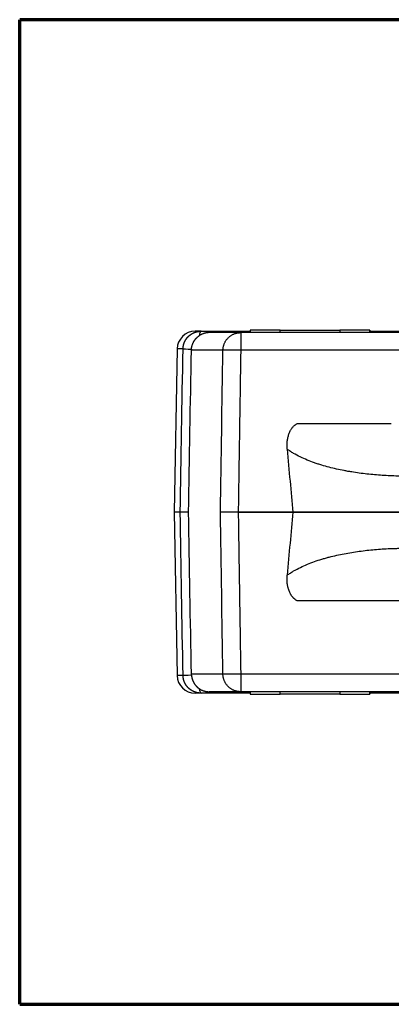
# Model space of a CAD drawing. Header units: millimetres. Extents: x 20 to 400, y 20 to 277.
# Tile 11 of 19: x 116 to 147, y 195 to 277. Entities that reach past the tile are written whole.
import ezdxf

# ---------------------------------------------------------------- set-up
doc = ezdxf.new("R2010")
doc.units = ezdxf.units.MM
doc.layers.add('1', color=7, linetype='Continuous', true_color=0xffffff)

msp = doc.modelspace()

# ---------------------------------------------------------------- linework, layer by layer
at = {"layer": '1', "color": 8, "linetype": 'Continuous', "lineweight": 70}
for p, q in [((116.25, 194.667), (116.25, 277)), ((207.5, 277), (116.25, 277)), ((116.25, 194.667), (207.5, 194.667))]:
    msp.add_line(p, q, dxfattribs=at)
at = {"layer": '1', "color": 18, "linetype": 'Continuous', "lineweight": 25}
for p, q in [((138.017, 251.031), (135.518, 251.031)), ((135.518, 251.031), (135.518, 250.831)), ((138.017, 251.031), (143.017, 251.031)), ((138.017, 250.831), (138.017, 251.031)), ((145.518, 251.031), (143.017, 251.031)), ((143.017, 251.031), (143.017, 250.831)), ((145.518, 251.031), (145.519, 251.031)), ((145.518, 250.831), (145.518, 251.031)), ((145.519, 251.031), (145.519, 250.831)), ((129.41, 249.472), (129.172, 235.818)), ((129.902, 249.472), (129.41, 249.472)), ((133.234, 249.357), (130.6, 249.357)), ((129.172, 235.818), (129.41, 222.163)), ((129.661, 235.818), (129.172, 235.818)), ((129.661, 235.818), (129.172, 235.818)), ((134.513, 235.818), (134.721, 235.818)), ((139.075, 235.818), (134.513, 235.818)), ((134.721, 235.818), (139.075, 235.818)), ((139.075, 235.818), (148.494, 235.818)), ((148.494, 235.818), (139.075, 235.818)), ((148.494, 228.393), (147.307, 228.393)), ((129.902, 222.163), (129.41, 222.163)), ((133.234, 222.278), (130.6, 222.278)), ((189.012, 222.278), (134.721, 222.278)), ((135.518, 220.805), (135.518, 220.605)), ((138.017, 220.605), (138.017, 220.805)), ((143.017, 220.805), (143.017, 220.605)), ((145.518, 220.605), (145.518, 220.805)), ((145.519, 220.805), (145.519, 220.605)), ((135.518, 220.605), (138.017, 220.605)), ((143.017, 220.605), (138.017, 220.605)), ((143.017, 220.605), (145.518, 220.605)), ((145.519, 220.605), (145.518, 220.605))]:
    msp.add_line(p, q, dxfattribs=at)
for centre, start, end in [((130.91, 249.446), 90, 179), ((130.91, 222.189), 181, 270)]:
    msp.add_arc(centre, 1.5, start, end, dxfattribs=at)
for centre, major_axis, ratio, start_param, end_param in [((131.403, 249.746), (0, -1.2), 0.172744, 3.141593, 3.949996), ((131.1, 249.451), (-1.2, 0.021), 0.003125, 0.050606, 1.145837), ((148.503, 3049.033), (0.009, 2864.505), 0.017455, 2.942544, 2.952072), ((148.503, -2577.385), (-0.009, 2864.493), 0.017455, 0.189521, 0.19905), ((131.1, 222.184), (1.2, 0.021), 0.003125, 1.995755, 3.090986), ((131.403, 221.889), (0, 1.2), 0.172744, 2.333189, 3.141593)]:
    msp.add_ellipse(centre, major_axis=major_axis, ratio=ratio, start_param=start_param, end_param=end_param, dxfattribs=at)
for points, knots in [([(129.902, 249.472), (129.902, 249.479), (129.902, 249.492), (129.903, 249.512), (129.904, 249.532), (129.905, 249.553), (129.907, 249.573), (129.909, 249.594), (129.911, 249.615), (129.913, 249.636), (129.916, 249.657), (129.919, 249.678), (129.923, 249.699), (129.927, 249.721), (129.931, 249.743), (129.935, 249.764), (129.94, 249.786), (129.946, 249.808), (129.951, 249.83), (129.957, 249.852), (129.964, 249.874), (129.971, 249.897), (129.978, 249.919), (129.986, 249.941), (129.994, 249.964), (130.002, 249.986), (130.011, 250.009), (130.02, 250.031), (130.03, 250.054), (130.04, 250.076), (130.051, 250.099), (130.062, 250.121), (130.074, 250.144), (130.086, 250.166), (130.098, 250.188), (130.111, 250.211), (130.125, 250.233), (130.138, 250.255), (130.153, 250.277), (130.168, 250.299), (130.183, 250.321), (130.199, 250.343), (130.215, 250.364), (130.232, 250.385), (130.25, 250.407), (130.268, 250.428), (130.286, 250.449), (130.305, 250.469), (130.324, 250.49), (130.344, 250.51), (130.365, 250.53), (130.385, 250.549), (130.407, 250.569), (130.429, 250.588), (130.451, 250.606), (130.474, 250.625), (130.498, 250.643), (130.522, 250.661), (130.546, 250.678), (130.571, 250.695), (130.596, 250.711), (130.622, 250.727), (130.649, 250.743), (130.675, 250.758), (130.703, 250.773), (130.73, 250.787), (130.759, 250.801), (130.787, 250.814), (130.816, 250.827), (130.846, 250.839), (130.876, 250.851), (130.906, 250.862), (130.937, 250.872), (130.968, 250.882), (131, 250.891), (131.032, 250.9), (131.064, 250.907), (131.097, 250.915), (131.129, 250.921), (131.163, 250.927), (131.196, 250.932), (131.23, 250.936), (131.264, 250.94), (131.299, 250.943), (131.333, 250.945), (131.368, 250.946), (131.391, 250.946), (131.403, 250.946)], [0, 0, 0, 0, 0.008518, 0.017112, 0.025784, 0.034533, 0.04336, 0.052263, 0.061244, 0.070302, 0.079437, 0.08865, 0.097939, 0.107306, 0.116751, 0.126272, 0.135871, 0.145547, 0.1553, 0.165131, 0.175039, 0.185024, 0.195086, 0.205226, 0.215443, 0.225737, 0.236109, 0.246558, 0.257084, 0.267688, 0.278369, 0.289127, 0.299962, 0.310875, 0.321866, 0.332933, 0.344078, 0.355301, 0.3666, 0.377977, 0.389432, 0.400963, 0.412572, 0.424259, 0.436023, 0.447864, 0.459783, 0.471779, 0.483852, 0.496003, 0.508231, 0.520536, 0.532919, 0.54538, 0.557917, 0.570532, 0.583225, 0.595995, 0.608842, 0.621767, 0.634769, 0.647848, 0.661005, 0.67424, 0.687552, 0.700941, 0.714407, 0.727951, 0.741573, 0.755272, 0.769048, 0.782902, 0.796833, 0.810841, 0.824927, 0.839091, 0.853332, 0.86765, 0.882046, 0.896519, 0.91107, 0.925698, 0.940403, 0.955186, 0.970047, 0.984985, 1, 1, 1, 1]), ([(130.605, 249.457), (130.606, 249.463), (130.607, 249.475), (130.609, 249.493), (130.611, 249.512), (130.613, 249.53), (130.616, 249.548), (130.619, 249.566), (130.622, 249.584), (130.625, 249.603), (130.629, 249.621), (130.632, 249.639), (130.636, 249.657), (130.64, 249.676), (130.645, 249.694), (130.65, 249.713), (130.655, 249.732), (130.66, 249.751), (130.666, 249.77), (130.678, 249.808), (130.698, 249.865), (130.729, 249.942), (130.766, 250.02), (130.799, 250.08), (130.824, 250.122), (130.839, 250.146), (130.855, 250.17), (130.871, 250.194), (130.888, 250.218), (130.906, 250.242), (130.924, 250.266), (130.944, 250.289), (130.963, 250.313), (130.984, 250.336), (131.005, 250.36), (131.027, 250.383), (131.049, 250.405), (131.072, 250.428), (131.096, 250.45), (131.121, 250.472), (131.146, 250.494), (131.172, 250.515), (131.198, 250.535), (131.225, 250.555), (131.244, 250.568), (131.253, 250.575)], [0, 0, 0, 0, 0.013705, 0.027333, 0.040902, 0.054433, 0.067945, 0.081457, 0.094987, 0.108555, 0.122178, 0.135876, 0.149667, 0.163568, 0.177598, 0.191775, 0.206115, 0.220637, 0.235358, 0.250295, 0.308986, 0.369791, 0.433345, 0.500208, 0.521072, 0.542199, 0.563596, 0.585269, 0.607224, 0.629468, 0.652006, 0.674841, 0.697979, 0.721424, 0.745177, 0.769242, 0.793621, 0.818315, 0.843326, 0.868653, 0.894296, 0.920255, 0.946527, 0.973109, 1, 1, 1, 1]), ([(132.08, 250.831), (132.075, 250.831), (132.067, 250.831), (132.054, 250.83), (132.041, 250.83), (132.027, 250.83), (132.014, 250.829), (132.001, 250.829), (131.988, 250.828), (131.974, 250.827), (131.961, 250.826), (131.947, 250.825), (131.934, 250.824), (131.92, 250.822), (131.907, 250.821), (131.893, 250.819), (131.879, 250.817), (131.866, 250.815), (131.84, 250.811), (131.8, 250.805), (131.747, 250.793), (131.692, 250.779), (131.634, 250.763), (131.573, 250.742), (131.506, 250.715), (131.449, 250.689), (131.404, 250.666), (131.373, 250.65), (131.342, 250.632), (131.312, 250.614), (131.282, 250.595), (131.263, 250.581), (131.253, 250.575)], [0, 0, 0, 0, 0.014315, 0.028657, 0.04303, 0.057438, 0.071887, 0.086382, 0.100926, 0.115526, 0.130185, 0.144908, 0.159699, 0.174564, 0.189505, 0.204529, 0.219638, 0.234837, 0.250131, 0.30677, 0.367162, 0.431452, 0.499762, 0.571751, 0.655054, 0.749715, 0.791325, 0.832976, 0.874669, 0.916404, 0.958181, 1, 1, 1, 1]), ([(134.721, 250.831), (134.721, 250.831), (134.721, 250.821), (134.721, 250.784), (134.721, 250.756), (134.721, 250.682), (134.721, 250.637), (134.721, 250.53), (134.721, 250.469), (134.721, 250.332), (134.721, 250.258), (134.721, 250.097), (134.721, 250.012), (134.721, 249.834), (134.721, 249.741), (134.721, 249.551), (134.721, 249.454), (134.721, 249.357)], [0, 0, 0, 0, 0.125, 0.125, 0.25, 0.25, 0.375, 0.375, 0.5, 0.5, 0.625, 0.625, 0.75, 0.75, 0.875, 0.875, 1, 1, 1, 1]), ([(138.608, 241.087), (138.597, 241.209), (138.592, 241.331), (138.596, 241.552), (138.602, 241.652), (138.625, 241.854), (138.642, 241.956), (138.686, 242.155), (138.714, 242.252), (138.78, 242.438), (138.818, 242.528), (138.881, 242.65), (138.9, 242.684), (138.961, 242.786), (139.006, 242.852), (139.103, 242.971), (139.154, 243.025), (139.251, 243.111), (139.296, 243.145), (139.379, 243.196), (139.416, 243.215), (139.489, 243.241), (139.525, 243.243), (139.805, 243.243), (140.05, 243.243), (140.574, 243.243), (140.853, 243.243), (141.524, 243.243), (141.916, 243.243), (143.974, 243.243), (145.64, 243.243), (147.307, 243.243)], [0, 0, 0, 0, 0.034721, 0.034721, 0.062984, 0.062984, 0.092565, 0.092565, 0.121394, 0.121394, 0.149101, 0.149101, 0.160256, 0.160256, 0.182822, 0.182822, 0.203759, 0.203759, 0.219624, 0.219624, 0.231382, 0.231382, 0.241675, 0.241675, 0.313508, 0.313508, 0.395613, 0.395613, 0.51054, 0.51054, 1, 1, 1, 1]), ([(148.494, 238.833), (148.062, 238.833), (147.631, 238.842), (146.771, 238.878), (146.342, 238.906), (145.486, 238.98), (145.059, 239.027), (144.421, 239.113), (144.209, 239.145), (143.89, 239.197), (143.784, 239.215), (143.572, 239.252), (143.467, 239.272), (142.939, 239.373), (142.52, 239.466), (141.899, 239.629), (141.693, 239.687), (141.385, 239.78), (141.283, 239.812), (141.08, 239.879), (140.978, 239.913), (140.677, 240.02), (140.478, 240.096), (140.086, 240.258), (139.892, 240.344), (139.512, 240.53), (139.325, 240.629), (139.051, 240.791), (138.961, 240.847), (138.782, 240.963), (138.694, 241.024), (138.608, 241.087)], [0, 0, 0, 0, 0.125, 0.125, 0.25, 0.25, 0.375, 0.375, 0.4375, 0.4375, 0.46875, 0.46875, 0.5, 0.5, 0.625, 0.625, 0.6875, 0.6875, 0.71875, 0.71875, 0.75, 0.75, 0.8125, 0.8125, 0.875, 0.875, 0.9375, 0.9375, 0.96875, 0.96875, 1, 1, 1, 1]), ([(130.361, 235.818), (130.356, 235.818), (130.346, 235.818), (130.331, 235.818), (130.317, 235.818), (130.302, 235.818), (130.287, 235.818), (130.273, 235.818), (130.259, 235.818), (130.245, 235.818), (130.231, 235.818), (130.217, 235.818), (130.204, 235.818), (130.19, 235.817), (130.177, 235.817), (130.164, 235.817), (130.151, 235.817), (130.138, 235.817), (130.125, 235.817), (130.112, 235.817), (130.1, 235.817), (130.088, 235.817), (130.076, 235.817), (130.064, 235.817), (130.052, 235.817), (130.041, 235.817), (130.03, 235.817), (130.018, 235.817), (130.007, 235.817), (129.997, 235.817), (129.986, 235.817), (129.976, 235.817), (129.965, 235.817), (129.955, 235.817), (129.946, 235.817), (129.936, 235.817), (129.926, 235.817), (129.917, 235.817), (129.908, 235.817), (129.899, 235.817), (129.89, 235.817), (129.882, 235.817), (129.874, 235.817), (129.865, 235.817), (129.857, 235.817), (129.85, 235.817), (129.842, 235.817), (129.835, 235.817), (129.827, 235.817), (129.82, 235.817), (129.813, 235.817), (129.807, 235.817), (129.8, 235.817), (129.794, 235.817), (129.788, 235.817), (129.782, 235.817), (129.776, 235.817), (129.77, 235.817), (129.765, 235.817), (129.759, 235.817), (129.754, 235.817), (129.749, 235.817), (129.744, 235.817), (129.74, 235.817), (129.735, 235.817), (129.731, 235.817), (129.727, 235.817), (129.723, 235.817), (129.719, 235.817), (129.715, 235.817), (129.711, 235.817), (129.708, 235.817), (129.705, 235.817), (129.701, 235.817), (129.698, 235.817), (129.695, 235.817), (129.693, 235.817), (129.69, 235.817), (129.688, 235.817), (129.685, 235.817), (129.683, 235.817), (129.681, 235.817), (129.679, 235.817), (129.677, 235.817), (129.675, 235.818), (129.673, 235.818), (129.672, 235.818), (129.67, 235.818), (129.669, 235.818), (129.667, 235.818), (129.666, 235.818), (129.665, 235.818), (129.664, 235.818), (129.663, 235.818), (129.663, 235.818), (129.662, 235.818), (129.661, 235.818), (129.661, 235.818), (129.661, 235.818)], [0, 0, 0, 0, 0.012558, 0.025103, 0.037635, 0.050151, 0.06265, 0.07513, 0.087591, 0.100031, 0.112448, 0.124841, 0.13721, 0.149551, 0.161865, 0.17415, 0.186404, 0.198626, 0.210816, 0.222971, 0.23509, 0.247173, 0.259218, 0.271224, 0.28319, 0.295115, 0.306997, 0.318835, 0.330629, 0.342378, 0.354079, 0.365734, 0.377339, 0.388895, 0.400401, 0.411855, 0.423257, 0.434606, 0.445901, 0.457142, 0.468327, 0.479455, 0.490527, 0.501541, 0.512497, 0.523394, 0.534231, 0.545008, 0.555724, 0.566379, 0.576972, 0.587503, 0.59797, 0.608375, 0.618715, 0.628991, 0.639203, 0.64935, 0.659431, 0.669447, 0.679397, 0.68928, 0.699097, 0.708847, 0.71853, 0.728146, 0.737695, 0.747176, 0.756589, 0.765935, 0.775212, 0.784422, 0.793563, 0.802636, 0.811641, 0.820577, 0.829445, 0.838245, 0.846976, 0.85564, 0.864234, 0.872761, 0.88122, 0.88961, 0.897933, 0.906187, 0.914374, 0.922493, 0.930545, 0.93853, 0.946447, 0.954297, 0.96208, 0.969797, 0.977447, 0.985031, 0.992548, 1, 1, 1, 1]), ([(133.577, 235.818), (133.571, 235.818), (133.561, 235.818), (133.545, 235.818), (133.53, 235.818), (133.514, 235.818), (133.499, 235.818), (133.483, 235.818), (133.468, 235.818), (133.453, 235.818), (133.438, 235.818), (133.424, 235.818), (133.409, 235.818), (133.394, 235.818), (133.38, 235.818), (133.366, 235.817), (133.352, 235.817), (133.338, 235.817), (133.325, 235.817), (133.311, 235.817), (133.298, 235.817), (133.285, 235.817), (133.272, 235.817), (133.26, 235.817), (133.247, 235.817), (133.235, 235.817), (133.224, 235.817), (133.212, 235.817), (133.201, 235.817), (133.19, 235.817), (133.179, 235.817), (133.169, 235.817), (133.159, 235.817), (133.149, 235.817), (133.14, 235.817), (133.13, 235.817), (133.122, 235.817), (133.113, 235.817), (133.105, 235.817), (133.097, 235.817), (133.089, 235.818), (133.082, 235.818), (133.075, 235.818), (133.069, 235.818), (133.063, 235.818), (133.057, 235.818), (133.052, 235.818), (133.047, 235.818), (133.042, 235.818), (133.038, 235.818), (133.034, 235.818), (133.03, 235.818), (133.028, 235.818), (133.027, 235.818)], [0, 0, 0, 0, 0.017639, 0.035395, 0.053264, 0.071246, 0.089339, 0.107541, 0.125851, 0.144266, 0.162784, 0.181403, 0.200122, 0.218938, 0.23785, 0.256853, 0.275948, 0.29513, 0.314398, 0.333748, 0.35318, 0.372689, 0.392273, 0.411931, 0.431657, 0.451451, 0.471309, 0.491228, 0.511205, 0.531238, 0.551323, 0.571457, 0.591638, 0.611861, 0.632124, 0.652424, 0.672758, 0.693122, 0.713513, 0.733927, 0.754363, 0.774815, 0.795282, 0.81576, 0.836244, 0.856733, 0.877223, 0.897711, 0.918193, 0.938666, 0.959127, 0.979573, 1, 1, 1, 1]), ([(134.513, 235.818), (134.507, 235.818), (134.495, 235.818), (134.477, 235.818), (134.459, 235.818), (134.44, 235.818), (134.422, 235.818), (134.404, 235.818), (134.385, 235.818), (134.367, 235.818), (134.349, 235.818), (134.331, 235.818), (134.313, 235.818), (134.295, 235.818), (134.277, 235.818), (134.259, 235.818), (134.241, 235.818), (134.223, 235.818), (134.205, 235.818), (134.187, 235.818), (134.17, 235.818), (134.152, 235.818), (134.135, 235.818), (134.117, 235.817), (134.1, 235.817), (134.083, 235.817), (134.066, 235.817), (134.049, 235.817), (134.032, 235.817), (134.015, 235.817), (133.999, 235.817), (133.982, 235.817), (133.966, 235.817), (133.949, 235.817), (133.933, 235.817), (133.917, 235.817), (133.901, 235.817), (133.885, 235.818), (133.87, 235.818), (133.854, 235.818), (133.839, 235.818), (133.824, 235.818), (133.809, 235.818), (133.794, 235.818), (133.779, 235.818), (133.764, 235.818), (133.75, 235.818), (133.736, 235.818), (133.721, 235.818), (133.707, 235.818), (133.694, 235.818), (133.68, 235.818), (133.666, 235.818), (133.653, 235.818), (133.64, 235.818), (133.627, 235.818), (133.614, 235.818), (133.601, 235.818), (133.589, 235.818), (133.581, 235.818), (133.577, 235.818)], [0, 0, 0, 0, 0.018096, 0.036196, 0.054298, 0.072399, 0.090498, 0.108592, 0.126681, 0.144762, 0.162833, 0.180893, 0.198939, 0.21697, 0.234984, 0.252979, 0.270953, 0.288904, 0.306831, 0.324731, 0.342603, 0.360445, 0.378255, 0.396032, 0.413773, 0.431477, 0.449142, 0.466766, 0.484348, 0.501886, 0.519379, 0.536824, 0.554219, 0.571565, 0.588858, 0.606097, 0.62328, 0.640407, 0.657476, 0.674484, 0.691431, 0.708315, 0.725135, 0.741889, 0.758577, 0.775196, 0.791745, 0.808223, 0.824629, 0.840962, 0.85722, 0.873403, 0.889508, 0.905535, 0.921483, 0.937351, 0.953138, 0.968842, 0.984463, 1, 1, 1, 1]), ([(138.608, 230.548), (138.694, 230.611), (138.782, 230.672), (138.917, 230.76), (138.962, 230.789), (139.054, 230.845), (139.1, 230.873), (139.331, 231.009), (139.519, 231.109), (139.902, 231.295), (140.096, 231.382), (140.489, 231.544), (140.688, 231.62), (141.09, 231.761), (141.293, 231.827), (141.601, 231.921), (141.704, 231.951), (141.91, 232.009), (142.014, 232.037), (142.325, 232.118), (142.533, 232.168), (142.95, 232.261), (143.159, 232.305), (143.789, 232.425), (144.21, 232.493), (145.058, 232.608), (145.483, 232.655), (146.339, 232.729), (146.768, 232.757), (147.307, 232.78), (147.415, 232.784), (147.631, 232.79), (147.954, 232.799), (148.278, 232.802), (148.494, 232.802)], [0, 0, 0, 0, 0.03125, 0.03125, 0.046875, 0.046875, 0.0625, 0.0625, 0.125, 0.125, 0.1875, 0.1875, 0.25, 0.25, 0.3125, 0.3125, 0.34375, 0.34375, 0.375, 0.375, 0.4375, 0.4375, 0.5, 0.5, 0.625, 0.625, 0.75, 0.75, 0.875, 0.875, 0.90625, 0.90625, 0.9375, 1, 1, 1, 1]), ([(139.504, 228.393), (139.498, 228.394), (139.492, 228.395), (139.484, 228.397), (139.482, 228.397), (139.479, 228.398), (139.474, 228.4), (139.47, 228.401), (139.454, 228.406), (139.442, 228.411), (139.406, 228.426), (139.382, 228.438), (139.337, 228.465), (139.315, 228.479), (139.273, 228.509), (139.252, 228.525), (139.192, 228.575), (139.154, 228.611), (139.101, 228.669), (139.084, 228.688), (139.05, 228.729), (139.034, 228.749), (138.988, 228.811), (138.959, 228.854), (138.918, 228.921), (138.905, 228.943), (138.879, 228.989), (138.867, 229.012), (138.808, 229.128), (138.769, 229.224), (138.719, 229.371), (138.697, 229.445), (138.678, 229.521), (138.666, 229.571), (138.66, 229.597), (138.634, 229.724), (138.619, 229.827), (138.599, 230.032), (138.594, 230.135), (138.594, 230.341), (138.599, 230.444), (138.608, 230.548)], [0, 0, 0, 0, 0.007813, 0.007813, 0.009766, 0.009766, 0.011719, 0.015625, 0.015625, 0.03125, 0.03125, 0.0625, 0.0625, 0.09375, 0.09375, 0.125, 0.125, 0.1875, 0.1875, 0.21875, 0.21875, 0.25, 0.25, 0.3125, 0.3125, 0.34375, 0.34375, 0.375, 0.375, 0.5, 0.5, 0.5625, 0.59375, 0.59375, 0.625, 0.625, 0.75, 0.75, 0.875, 0.875, 1, 1, 1, 1]), ([(147.307, 228.393), (145.613, 228.393), (143.919, 228.393), (141.325, 228.393), (140.425, 228.393), (139.518, 228.393), (139.511, 228.393), (139.504, 228.393)], [0, 0, 0, 0, 0.651341, 0.651341, 0.997437, 0.997437, 1, 1, 1, 1]), ([(131.403, 220.689), (131.396, 220.689), (131.383, 220.689), (131.363, 220.69), (131.343, 220.69), (131.323, 220.691), (131.304, 220.692), (131.284, 220.694), (131.265, 220.695), (131.246, 220.697), (131.227, 220.699), (131.208, 220.702), (131.189, 220.704), (131.171, 220.707), (131.153, 220.71), (131.134, 220.713), (131.116, 220.717), (131.099, 220.72), (131.081, 220.724), (131.063, 220.728), (131.046, 220.732), (131.029, 220.736), (131.012, 220.741), (130.995, 220.745), (130.978, 220.75), (130.962, 220.755), (130.946, 220.76), (130.93, 220.766), (130.914, 220.771), (130.898, 220.776), (130.882, 220.782), (130.867, 220.788), (130.852, 220.794), (130.837, 220.8), (130.822, 220.806), (130.807, 220.812), (130.793, 220.818), (130.779, 220.825), (130.764, 220.831), (130.75, 220.838), (130.737, 220.845), (130.723, 220.852), (130.71, 220.858), (130.697, 220.865), (130.684, 220.872), (130.671, 220.879), (130.658, 220.887), (130.646, 220.894), (130.633, 220.901), (130.621, 220.908), (130.609, 220.916), (130.598, 220.923), (130.586, 220.931), (130.574, 220.938), (130.563, 220.946), (130.552, 220.953), (130.541, 220.961), (130.531, 220.968), (130.52, 220.976), (130.51, 220.983), (130.499, 220.991), (130.489, 220.999), (130.479, 221.006), (130.47, 221.014), (130.46, 221.022), (130.451, 221.029), (130.441, 221.037), (130.432, 221.045), (130.423, 221.052), (130.415, 221.06), (130.406, 221.067), (130.398, 221.075), (130.389, 221.082), (130.381, 221.09), (130.373, 221.098), (130.365, 221.105), (130.349, 221.12), (130.326, 221.144), (130.295, 221.176), (130.266, 221.209), (130.237, 221.243), (130.21, 221.278), (130.184, 221.313), (130.159, 221.349), (130.135, 221.385), (130.113, 221.422), (130.091, 221.459), (130.071, 221.496), (130.052, 221.534), (130.034, 221.573), (130.017, 221.611), (130.001, 221.65), (129.987, 221.689), (129.974, 221.728), (129.962, 221.768), (129.951, 221.807), (129.941, 221.847), (129.932, 221.887), (129.924, 221.926), (129.918, 221.966), (129.912, 222.005), (129.908, 222.045), (129.905, 222.084), (129.903, 222.124), (129.902, 222.15), (129.902, 222.163)], [0, 0, 0, 0, 0.008624, 0.017193, 0.025708, 0.034169, 0.042576, 0.050928, 0.059226, 0.067469, 0.075658, 0.083793, 0.091874, 0.0999, 0.107872, 0.115789, 0.123652, 0.131461, 0.139216, 0.146916, 0.154562, 0.162153, 0.16969, 0.177173, 0.184602, 0.191976, 0.199296, 0.206561, 0.213773, 0.220929, 0.228032, 0.23508, 0.242074, 0.249014, 0.255899, 0.26273, 0.269506, 0.276228, 0.282896, 0.28951, 0.296069, 0.302574, 0.309025, 0.315421, 0.321763, 0.32805, 0.334284, 0.340462, 0.346587, 0.352657, 0.358673, 0.364635, 0.370542, 0.376395, 0.382194, 0.387938, 0.393628, 0.399264, 0.404845, 0.410372, 0.415845, 0.421263, 0.426627, 0.431937, 0.437192, 0.442393, 0.44754, 0.452632, 0.45767, 0.462654, 0.467583, 0.472459, 0.477279, 0.482046, 0.486758, 0.491416, 0.496019, 0.515227, 0.534345, 0.553374, 0.572313, 0.591162, 0.609921, 0.628591, 0.647172, 0.665662, 0.684064, 0.702375, 0.720598, 0.73873, 0.756774, 0.774727, 0.792592, 0.810367, 0.828053, 0.845649, 0.863156, 0.880574, 0.897902, 0.915141, 0.932291, 0.949352, 0.966324, 0.983207, 1, 1, 1, 1]), ([(130.605, 222.179), (130.605, 222.184), (130.604, 222.195), (130.603, 222.212), (130.602, 222.228), (130.601, 222.245), (130.6, 222.262), (130.6, 222.273), (130.6, 222.278)], [0, 0, 0, 0, 0.166829, 0.333558, 0.500213, 0.666821, 0.833408, 1, 1, 1, 1]), ([(130.605, 222.179), (130.606, 222.172), (130.607, 222.16), (130.609, 222.141), (130.611, 222.122), (130.613, 222.104), (130.616, 222.086), (130.619, 222.068), (130.622, 222.049), (130.625, 222.032), (130.628, 222.014), (130.632, 221.996), (130.636, 221.979), (130.64, 221.961), (130.644, 221.944), (130.648, 221.927), (130.653, 221.91), (130.657, 221.893), (130.662, 221.877), (130.667, 221.86), (130.672, 221.844), (130.678, 221.828), (130.683, 221.812), (130.689, 221.796), (130.694, 221.78), (130.7, 221.765), (130.706, 221.749), (130.712, 221.734), (130.719, 221.719), (130.725, 221.704), (130.732, 221.689), (130.738, 221.675), (130.745, 221.66), (130.752, 221.646), (130.759, 221.632), (130.766, 221.618), (130.773, 221.604), (130.78, 221.591), (130.787, 221.577), (130.795, 221.564), (130.802, 221.551), (130.814, 221.53), (130.83, 221.503), (130.852, 221.469), (130.874, 221.437), (130.897, 221.405), (130.921, 221.374), (130.945, 221.344), (130.969, 221.315), (130.994, 221.287), (131.019, 221.261), (131.044, 221.235), (131.069, 221.21), (131.095, 221.185), (131.121, 221.162), (131.147, 221.14), (131.174, 221.119), (131.2, 221.098), (131.226, 221.079), (131.244, 221.066), (131.253, 221.06)], [0, 0, 0, 0, 0.01393, 0.027786, 0.041568, 0.055275, 0.068908, 0.082467, 0.095953, 0.109364, 0.122702, 0.135966, 0.149156, 0.162274, 0.175317, 0.188288, 0.201185, 0.21401, 0.226762, 0.239441, 0.252047, 0.264581, 0.277042, 0.289432, 0.301749, 0.313994, 0.326167, 0.338269, 0.350299, 0.362257, 0.374144, 0.38596, 0.397705, 0.40938, 0.420983, 0.432516, 0.443979, 0.455371, 0.466693, 0.477946, 0.489129, 0.500242, 0.530384, 0.560221, 0.589756, 0.618995, 0.647941, 0.676599, 0.704975, 0.733073, 0.760898, 0.788457, 0.815753, 0.842794, 0.869585, 0.896131, 0.922439, 0.948516, 0.974367, 1, 1, 1, 1]), ([(134.721, 222.278), (134.715, 222.278), (134.703, 222.278), (134.685, 222.278), (134.667, 222.278), (134.649, 222.277), (134.632, 222.277), (134.614, 222.277), (134.597, 222.277), (134.58, 222.276), (134.563, 222.276), (134.546, 222.276), (134.529, 222.276), (134.512, 222.275), (134.496, 222.275), (134.48, 222.275), (134.464, 222.275), (134.448, 222.275), (134.432, 222.274), (134.416, 222.274), (134.401, 222.274), (134.386, 222.274), (134.37, 222.274), (134.355, 222.273), (134.341, 222.273), (134.326, 222.273), (134.311, 222.273), (134.297, 222.273), (134.283, 222.273), (134.269, 222.273), (134.255, 222.272), (134.242, 222.272), (134.228, 222.272), (134.215, 222.272), (134.202, 222.272), (134.189, 222.272), (134.176, 222.272), (134.163, 222.272), (134.151, 222.271), (134.138, 222.271), (134.126, 222.271), (134.114, 222.271), (134.102, 222.271), (134.091, 222.271), (134.079, 222.271), (134.068, 222.271), (134.057, 222.271), (134.046, 222.271), (134.035, 222.271), (134.024, 222.271), (134.013, 222.27), (134.003, 222.27), (133.993, 222.27), (133.983, 222.27), (133.973, 222.27), (133.963, 222.27), (133.954, 222.27), (133.944, 222.27), (133.935, 222.27), (133.926, 222.27), (133.917, 222.27), (133.908, 222.27), (133.899, 222.27), (133.891, 222.27), (133.882, 222.27), (133.874, 222.27), (133.866, 222.27), (133.858, 222.27), (133.85, 222.27), (133.842, 222.27), (133.835, 222.27), (133.827, 222.27), (133.82, 222.27), (133.813, 222.27), (133.806, 222.27), (133.799, 222.27), (133.792, 222.27), (133.786, 222.27), (133.779, 222.27), (133.773, 222.27), (133.767, 222.27), (133.76, 222.27), (133.755, 222.27), (133.749, 222.27), (133.743, 222.27), (133.737, 222.27), (133.691, 222.27), (133.614, 222.27), (133.519, 222.27), (133.446, 222.271), (133.387, 222.272), (133.341, 222.273), (133.308, 222.274), (133.286, 222.275), (133.271, 222.275), (133.259, 222.276), (133.25, 222.277), (133.243, 222.277), (133.238, 222.278), (133.235, 222.278), (133.234, 222.278)], [0, 0, 0, 0, 0.008398, 0.016737, 0.025016, 0.033234, 0.041393, 0.049492, 0.057531, 0.06551, 0.07343, 0.081289, 0.089089, 0.096828, 0.104508, 0.112128, 0.119688, 0.127188, 0.134628, 0.142009, 0.149329, 0.15659, 0.16379, 0.170931, 0.178012, 0.185033, 0.191994, 0.198895, 0.205737, 0.212518, 0.21924, 0.225901, 0.232503, 0.239045, 0.245527, 0.251949, 0.258311, 0.264614, 0.270856, 0.277039, 0.283161, 0.289224, 0.295227, 0.30117, 0.307053, 0.312876, 0.31864, 0.324343, 0.329987, 0.33557, 0.341094, 0.346558, 0.351962, 0.357306, 0.36259, 0.367814, 0.372979, 0.378083, 0.383128, 0.388113, 0.393038, 0.397903, 0.402708, 0.407453, 0.412138, 0.416764, 0.421329, 0.425835, 0.43028, 0.434666, 0.438992, 0.443258, 0.447465, 0.451611, 0.455697, 0.459724, 0.46369, 0.467597, 0.471444, 0.475231, 0.478958, 0.482625, 0.486233, 0.48978, 0.493268, 0.496695, 0.500063, 0.578422, 0.647594, 0.707577, 0.758366, 0.812451, 0.857804, 0.885718, 0.9111, 0.933949, 0.954263, 0.972043, 0.987288, 1, 1, 1, 1]), ([(134.721, 222.278), (134.721, 222.181), (134.721, 222.084), (134.721, 221.895), (134.721, 221.802), (134.721, 221.623), (134.721, 221.538), (134.721, 221.378), (134.721, 221.303), (134.721, 221.167), (134.721, 221.105), (134.721, 220.999), (134.721, 220.953), (134.721, 220.879), (134.721, 220.851), (134.721, 220.814), (134.721, 220.805), (134.721, 220.805)], [0, 0, 0, 0, 0.125, 0.125, 0.25, 0.25, 0.375, 0.375, 0.5, 0.5, 0.625, 0.625, 0.75, 0.75, 0.875, 0.875, 1, 1, 1, 1]), ([(131.253, 221.06), (131.258, 221.057), (131.269, 221.049), (131.285, 221.039), (131.301, 221.028), (131.318, 221.018), (131.334, 221.008), (131.351, 220.998), (131.368, 220.989), (131.385, 220.979), (131.402, 220.97), (131.419, 220.961), (131.444, 220.949), (131.476, 220.934), (131.517, 220.916), (131.556, 220.9), (131.596, 220.886), (131.638, 220.872), (131.681, 220.859), (131.726, 220.847), (131.769, 220.837), (131.811, 220.829), (131.848, 220.823), (131.878, 220.818), (131.904, 220.815), (131.93, 220.812), (131.955, 220.81), (131.981, 220.808), (132.006, 220.806), (132.031, 220.805), (132.056, 220.805), (132.072, 220.805), (132.08, 220.805)], [0, 0, 0, 0, 0.022746, 0.045494, 0.068243, 0.090992, 0.113743, 0.136495, 0.159248, 0.182002, 0.204757, 0.227513, 0.25027, 0.302858, 0.354137, 0.40412, 0.452818, 0.500247, 0.555188, 0.607558, 0.657418, 0.704835, 0.749888, 0.778674, 0.807143, 0.835321, 0.86324, 0.890927, 0.918415, 0.945735, 0.972919, 1, 1, 1, 1])]:
    msp.add_open_spline(points, degree=3, knots=knots, dxfattribs=at)
for points, weights, degree in [([(131.403, 250.946), (131.074, 250.946), (130.91, 250.946), (130.91, 250.946)], [1, 0.999647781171, 0.999510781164, 0.999588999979], 3), ([(133.234, 249.357), (133.249, 250.223), (133.862, 250.831), (134.721, 250.831)], [1, 0.808833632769, 0.808833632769, 1], 3), ([(134.721, 249.357), (133.405, 249.377), (133.234, 249.357)], [1, 0.751771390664, 1], 2), ([(134.721, 220.805), (133.862, 220.805), (133.249, 221.412), (133.234, 222.278)], [1, 0.808833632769, 0.808833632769, 1], 3)]:
    msp.add_rational_spline(points, weights, degree=degree, dxfattribs=at)
for points, degree in [([(131.403, 250.946), (133.456, 250.946), (135.514, 250.946)], 2), ([(134.721, 250.831), (134.097, 250.831), (133.033, 250.831), (132.336, 250.831), (132.08, 250.831)], 3), ([(189.012, 250.831), (170.915, 250.831), (152.818, 250.831), (134.721, 250.831)], 3), ([(145.517, 250.946), (149.814, 250.946), (154.132, 250.946)], 2), ([(129.661, 235.818), (129.741, 240.369), (129.821, 244.921), (129.902, 249.472)], 3), ([(130.361, 235.818), (130.441, 240.331), (130.52, 244.844), (130.6, 249.357)], 3), ([(130.605, 249.457), (130.602, 249.423), (130.601, 249.39), (130.6, 249.357)], 3), ([(133.027, 235.818), (133.096, 240.331), (133.165, 244.844), (133.234, 249.357)], 3), ([(134.721, 249.357), (134.513, 235.818)], 1), ([(189.012, 249.357), (134.721, 249.357)], 1), ([(130.361, 235.818), (130.211, 235.818), (129.96, 235.818), (129.774, 235.818), (129.669, 235.818), (129.661, 235.818)], 2), ([(129.902, 222.163), (129.821, 226.714), (129.741, 231.266), (129.661, 235.818)], 3), ([(130.6, 222.278), (130.52, 226.791), (130.441, 231.305), (130.361, 235.818)], 3), ([(133.577, 235.818), (133.464, 235.818), (133.278, 235.818), (133.137, 235.818), (133.046, 235.818), (133.027, 235.818)], 2), ([(133.234, 222.278), (133.165, 226.791), (133.096, 231.305), (133.027, 235.818)], 3), ([(134.513, 235.818), (134.387, 235.818), (134.137, 235.818), (133.897, 235.818), (133.676, 235.818), (133.577, 235.818)], 2), ([(134.513, 235.818), (134.721, 222.278)], 1), ([(131.403, 220.689), (130.91, 220.689), (130.91, 220.689)], 2), ([(135.514, 220.689), (133.456, 220.689), (131.403, 220.689)], 2), ([(134.721, 220.805), (132.849, 220.805), (132.08, 220.805)], 2), ([(189.012, 220.805), (134.721, 220.805)], 1), ([(154.133, 220.689), (149.815, 220.689), (145.517, 220.689)], 2)]:
    msp.add_open_spline(points, degree=degree, dxfattribs=at)

doc.saveas('drawing.dxf')
